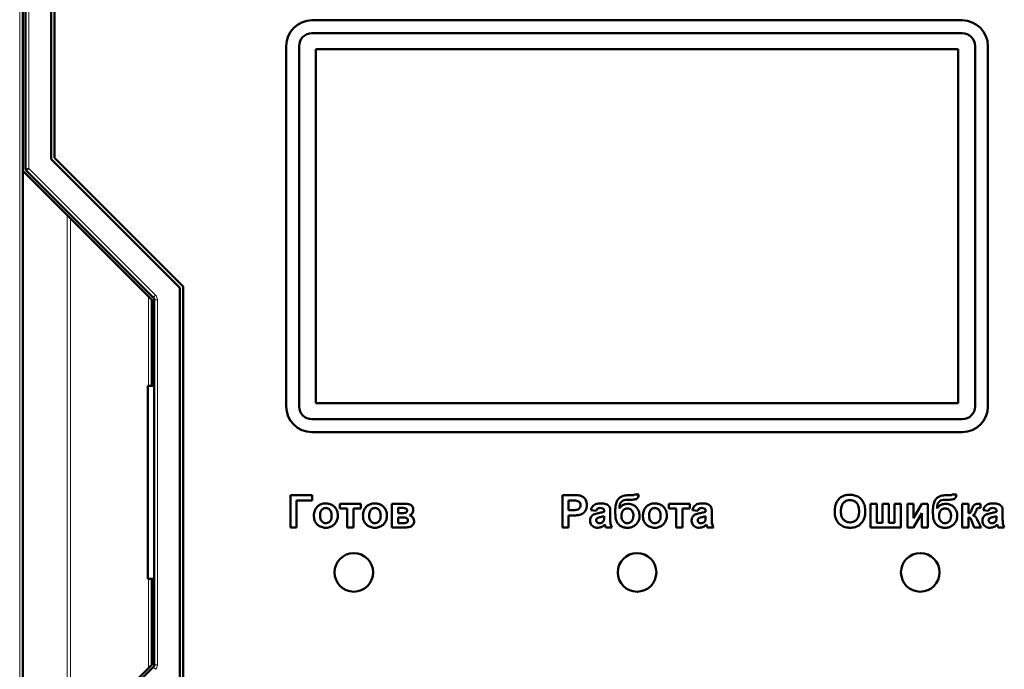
# Model space of a CAD drawing. Header units: millimetres. Extents: x 0 to 420, y 0 to 297.
# Tile 7 of 11: x 74 to 104, y 168 to 188. Entities that reach past the tile are written whole.
import ezdxf

# ---------------------------------------------------------------- set-up
doc = ezdxf.new("R2010")
doc.units = ezdxf.units.MM

msp = doc.modelspace()

# ---------------------------------------------------------------- linework, layer by layer
at = {"color": 9, "linetype": 'Continuous', "lineweight": 18}
for p, q in [((73.729, 153.372), (73.729, 194.572)), ((74.009, 194.572), (74.009, 183.726)), ((73.909, 183.726), (74.009, 183.726)), ((74.009, 183.726), (73.938, 183.656)), ((74.009, 183.726), (77.95, 179.785)), ((75.208, 182.272), (75.208, 165.672)), ((75.305, 182.176), (75.305, 165.768)), ((77.729, 179.752), (77.729, 176.972)), ((77.95, 179.785), (77.879, 179.714)), ((78.009, 179.644), (77.909, 179.644)), ((78.009, 179.644), (78.009, 168.3)), ((77.729, 170.972), (77.729, 168.192)), ((78.009, 168.3), (77.909, 168.3)), ((77.95, 168.159), (77.879, 168.229))]:
    msp.add_line(p, q, dxfattribs=at)
at = {"color": 7, "linetype": 'Continuous', "lineweight": 50}
for p, q in [((73.829, 183.652), (73.829, 194.572)), ((73.909, 194.572), (73.909, 183.726)), ((74.709, 184.016), (74.709, 194.572)), ((74.809, 193.723), (74.809, 184.058)), ((103.009, 188.332), (82.809, 188.332)), ((82.809, 187.932), (103.009, 187.932)), ((82.009, 187.532), (82.009, 176.332)), ((82.409, 176.332), (82.409, 187.532)), ((103.409, 187.532), (103.409, 176.332)), ((103.809, 176.332), (103.809, 187.532)), ((102.889, 187.432), (82.929, 187.432)), ((82.929, 187.432), (82.929, 176.432)), ((102.889, 176.432), (102.889, 187.432)), ((78.709, 180.016), (74.709, 184.016)), ((74.809, 184.058), (78.809, 180.058)), ((73.829, 164.292), (73.829, 183.652)), ((73.829, 183.652), (75.208, 182.272)), ((73.938, 183.656), (77.879, 179.714)), ((77.729, 179.752), (75.305, 182.176)), ((78.709, 167.927), (78.709, 180.016)), ((78.809, 180.058), (78.809, 167.886)), ((77.829, 176.972), (77.829, 179.652)), ((77.909, 179.644), (77.909, 168.3)), ((77.829, 177.572), (77.909, 177.572)), ((77.709, 170.972), (77.709, 176.972)), ((77.709, 176.972), (77.909, 176.972)), ((82.929, 176.432), (102.889, 176.432)), ((103.009, 175.932), (82.809, 175.932)), ((82.809, 175.532), (103.009, 175.532)), ((82.137, 173.572), (82.137, 172.572)), ((82.817, 173.572), (82.137, 173.572)), ((82.817, 173.405), (82.817, 173.572)), ((90.91, 173.572), (90.59, 173.572)), ((90.59, 173.572), (90.59, 172.572)), ((92.778, 173.572), (92.678, 173.572)), ((92.962, 173.597), (92.834, 173.597)), ((102.647, 173.572), (102.547, 173.572)), ((102.832, 173.597), (102.703, 173.597)), ((82.329, 172.572), (82.329, 173.405)), ((82.329, 173.405), (82.817, 173.405)), ((83.675, 173.303), (83.675, 173.162)), ((84.329, 173.303), (83.675, 173.303)), ((83.675, 173.162), (83.906, 173.162)), ((83.906, 173.162), (83.906, 172.572)), ((84.099, 172.572), (84.099, 173.162)), ((84.099, 173.162), (84.329, 173.162)), ((84.329, 173.162), (84.329, 173.303)), ((85.704, 173.303), (85.291, 173.303)), ((85.291, 173.303), (85.291, 172.572)), ((85.483, 173.008), (85.483, 173.174)), ((85.483, 173.174), (85.602, 173.174)), ((90.783, 173.405), (90.884, 173.405)), ((90.783, 173.11), (90.783, 173.405)), ((92.651, 173.431), (92.676, 173.431)), ((93.898, 173.303), (93.898, 173.162)), ((94.552, 173.303), (93.898, 173.303)), ((93.898, 173.162), (94.129, 173.162)), ((94.129, 173.162), (94.129, 172.572)), ((94.321, 172.572), (94.321, 173.162)), ((94.321, 173.162), (94.552, 173.162)), ((94.552, 173.162), (94.552, 173.303)), ((100.165, 173.303), (100.165, 172.572)), ((100.357, 173.303), (100.165, 173.303)), ((100.357, 172.713), (100.357, 173.303)), ((100.729, 173.303), (100.537, 173.303)), ((100.537, 173.303), (100.537, 172.713)), ((100.729, 172.713), (100.729, 173.303)), ((100.908, 173.303), (100.908, 172.713)), ((101.101, 173.303), (100.908, 173.303)), ((101.101, 172.572), (101.101, 173.303)), ((101.498, 173.303), (101.306, 173.303)), ((101.306, 173.303), (101.306, 172.572)), ((101.755, 173.303), (101.498, 172.862)), ((101.498, 172.862), (101.498, 173.303)), ((101.947, 173.303), (101.755, 173.303)), ((101.947, 172.572), (101.947, 173.303)), ((102.52, 173.431), (102.545, 173.431)), ((103.011, 173.303), (103.011, 172.572)), ((103.203, 173.303), (103.011, 173.303)), ((103.203, 173.008), (103.203, 173.303)), ((103.576, 173.174), (103.575, 173.299)), ((85.602, 173.008), (85.483, 173.008)), ((85.483, 172.7), (85.483, 172.88)), ((85.483, 172.88), (85.581, 172.88)), ((90.898, 173.11), (90.783, 173.11)), ((90.783, 172.944), (90.914, 172.944)), ((90.783, 172.572), (90.783, 172.944)), ((91.475, 173.11), (91.642, 173.085)), ((91.885, 173.077), (91.885, 173.059)), ((91.885, 172.918), (91.885, 172.882)), ((92.077, 172.811), (92.077, 173.035)), ((94.629, 173.11), (94.795, 173.085)), ((95.039, 173.077), (95.039, 173.059)), ((95.039, 172.918), (95.039, 172.882)), ((95.231, 172.811), (95.231, 173.035)), ((101.498, 172.572), (101.755, 173.013)), ((101.755, 173.013), (101.755, 172.572)), ((103.203, 172.572), (103.203, 172.88)), ((103.665, 173.11), (103.832, 173.085)), ((104.075, 173.077), (104.075, 173.059)), ((104.075, 172.918), (104.075, 172.882)), ((104.267, 172.811), (104.267, 173.035)), ((82.137, 172.572), (82.329, 172.572)), ((83.906, 172.572), (84.099, 172.572)), ((85.291, 172.572), (85.741, 172.572)), ((85.634, 172.7), (85.483, 172.7)), ((90.59, 172.572), (90.783, 172.572)), ((91.936, 172.572), (92.129, 172.572)), ((94.129, 172.572), (94.321, 172.572)), ((95.09, 172.572), (95.283, 172.572)), ((100.165, 172.572), (101.101, 172.572)), ((100.537, 172.713), (100.357, 172.713)), ((100.908, 172.713), (100.729, 172.713)), ((101.306, 172.572), (101.498, 172.572)), ((101.755, 172.572), (101.947, 172.572)), ((103.011, 172.572), (103.203, 172.572)), ((103.303, 172.78), (103.386, 172.572)), ((103.386, 172.572), (103.601, 172.572)), ((103.601, 172.572), (103.499, 172.77)), ((104.126, 172.572), (104.319, 172.572)), ((77.909, 170.972), (77.709, 170.972)), ((77.829, 168.292), (77.829, 170.972)), ((77.909, 170.372), (77.829, 170.372)), ((77.879, 168.229), (73.938, 164.288)), ((75.305, 165.768), (77.729, 168.192))]:
    msp.add_line(p, q, dxfattribs=at)
for centre in [(84.109, 171.172), (92.909, 171.172), (101.709, 171.172)]:
    msp.add_circle(centre, 0.6, dxfattribs=at)
for centre, radius, start, end in [((82.809, 187.532), 0.8, 90, 180), ((103.009, 187.532), 0.8, 0, 90), ((82.809, 187.532), 0.4, 90, 180), ((103.009, 187.532), 0.4, 0, 90), ((74.009, 183.726), 0.1, 180, 225), ((77.809, 179.644), 0.1, 0, 45), ((82.809, 176.332), 0.8, 180, 270), ((82.809, 176.332), 0.4, 180, 270), ((103.009, 176.332), 0.8, 270, 0), ((103.009, 176.332), 0.4, 270, 0), ((77.809, 168.3), 0.1, 315, 0)]:
    msp.add_arc(centre, radius, start, end, dxfattribs=at)
for points, knots in [([(75.305, 182.176), (75.292, 182.188), (75.271, 182.209), (75.243, 182.238), (75.221, 182.26), (75.212, 182.268), (75.208, 182.272)], [0, 0, 0, 0, 0.3219651, 0.5438461, 0.792855, 1, 1, 1, 1]), ([(77.829, 179.652), (77.828, 179.652), (77.828, 179.653), (77.822, 179.659), (77.812, 179.668), (77.796, 179.684), (77.769, 179.712), (77.744, 179.737), (77.729, 179.752)], [0, 0, 0, 0, 0.0992443, 0.2048574, 0.3198128, 0.4464269, 0.6702641, 1, 1, 1, 1]), ([(91.147, 173.557), (91.121, 173.561), (91.068, 173.569), (90.989, 173.571), (90.936, 173.572), (90.91, 173.572)], [0, 0, 0, 0, 0.33792, 0.66872, 1, 1, 1, 1]), ([(91.347, 173.262), (91.346, 173.288), (91.343, 173.348), (91.311, 173.437), (91.248, 173.509), (91.188, 173.545), (91.154, 173.555), (91.147, 173.557)], [0, 0, 0, 0, 0.2095114, 0.4690708, 0.7201156, 0.9465576, 1, 1, 1, 1]), ([(92.678, 173.572), (92.651, 173.571), (92.571, 173.569), (92.458, 173.548), (92.352, 173.488), (92.282, 173.397), (92.238, 173.258), (92.234, 173.147), (92.231, 173.083)], [0, 0, 0, 0, 0.1040237, 0.3137871, 0.4410688, 0.5690878, 0.7513955, 1, 1, 1, 1]), ([(92.714, 173.43), (92.741, 173.431), (92.792, 173.432), (92.854, 173.441), (92.903, 173.459), (92.933, 173.492), (92.955, 173.539), (92.96, 173.577), (92.962, 173.597)], [0, 0, 0, 0, 0.232346, 0.439821, 0.553715, 0.669896, 0.820988, 1, 1, 1, 1]), ([(92.834, 173.597), (92.83, 173.592), (92.823, 173.582), (92.802, 173.573), (92.787, 173.572), (92.778, 173.572)], [0, 0, 0, 0, 0.291708, 0.588179, 1, 1, 1, 1]), ([(99.312, 173.545), (99.288, 173.533), (99.222, 173.499), (99.146, 173.42), (99.109, 173.349), (99.094, 173.32)], [0, 0, 0, 0, 0.2513182, 0.6894935, 1, 1, 1, 1]), ([(99.522, 173.585), (99.496, 173.584), (99.447, 173.582), (99.375, 173.569), (99.333, 173.553), (99.312, 173.545)], [0, 0, 0, 0, 0.3713919, 0.6828549, 1, 1, 1, 1]), ([(99.998, 173.07), (99.998, 173.097), (99.995, 173.178), (99.967, 173.306), (99.889, 173.439), (99.774, 173.533), (99.645, 173.579), (99.56, 173.583), (99.522, 173.585)], [0, 0, 0, 0, 0.101299, 0.305586, 0.491044, 0.676784, 0.856818, 1, 1, 1, 1]), ([(102.547, 173.572), (102.52, 173.571), (102.44, 173.569), (102.327, 173.548), (102.221, 173.488), (102.151, 173.397), (102.107, 173.258), (102.103, 173.147), (102.101, 173.083)], [0, 0, 0, 0, 0.104024, 0.313787, 0.441069, 0.569088, 0.751395, 1, 1, 1, 1]), ([(102.584, 173.43), (102.61, 173.431), (102.661, 173.432), (102.724, 173.441), (102.772, 173.459), (102.803, 173.492), (102.824, 173.539), (102.829, 173.577), (102.832, 173.597)], [0, 0, 0, 0, 0.232346, 0.439821, 0.553715, 0.669896, 0.820988, 1, 1, 1, 1]), ([(102.703, 173.597), (102.7, 173.592), (102.692, 173.582), (102.671, 173.573), (102.656, 173.572), (102.647, 173.572)], [0, 0, 0, 0, 0.291708, 0.588179, 1, 1, 1, 1]), ([(83.239, 173.315), (83.212, 173.314), (83.143, 173.311), (83.036, 173.271), (82.944, 173.19), (82.882, 173.078), (82.873, 172.995), (82.868, 172.947)], [0, 0, 0, 0, 0.137718, 0.355391, 0.573064, 0.757844, 1, 1, 1, 1]), ([(83.06, 172.937), (83.061, 172.964), (83.063, 173.018), (83.09, 173.09), (83.135, 173.141), (83.187, 173.17), (83.224, 173.173), (83.24, 173.174)], [0, 0, 0, 0, 0.241133, 0.484628, 0.668592, 0.85335, 1, 1, 1, 1]), ([(83.611, 172.939), (83.61, 172.966), (83.607, 173.034), (83.569, 173.138), (83.49, 173.234), (83.385, 173.297), (83.296, 173.314), (83.249, 173.315), (83.239, 173.315)], [0, 0, 0, 0, 0.135663, 0.343038, 0.548582, 0.75807, 0.951088, 1, 1, 1, 1]), ([(83.24, 173.174), (83.262, 173.172), (83.307, 173.167), (83.359, 173.127), (83.398, 173.071), (83.417, 173.006), (83.418, 172.959), (83.419, 172.939)], [0, 0, 0, 0, 0.199714, 0.401263, 0.571167, 0.813421, 1, 1, 1, 1]), ([(84.765, 173.315), (84.738, 173.314), (84.669, 173.311), (84.562, 173.271), (84.469, 173.19), (84.408, 173.078), (84.399, 172.995), (84.393, 172.947)], [0, 0, 0, 0, 0.1377182, 0.3553914, 0.5730641, 0.7578444, 1, 1, 1, 1]), ([(84.586, 172.937), (84.587, 172.964), (84.589, 173.018), (84.615, 173.09), (84.661, 173.141), (84.712, 173.17), (84.749, 173.173), (84.766, 173.174)], [0, 0, 0, 0, 0.241133, 0.484628, 0.668592, 0.85335, 1, 1, 1, 1]), ([(85.137, 172.939), (85.136, 172.966), (85.133, 173.034), (85.095, 173.138), (85.016, 173.234), (84.911, 173.297), (84.822, 173.314), (84.774, 173.315), (84.765, 173.315)], [0, 0, 0, 0, 0.135663, 0.343038, 0.548582, 0.75807, 0.951088, 1, 1, 1, 1]), ([(84.766, 173.174), (84.788, 173.172), (84.833, 173.167), (84.885, 173.127), (84.924, 173.071), (84.942, 173.006), (84.944, 172.959), (84.945, 172.939)], [0, 0, 0, 0, 0.199714, 0.401263, 0.571167, 0.813421, 1, 1, 1, 1]), ([(85.602, 173.174), (85.629, 173.174), (85.667, 173.173), (85.714, 173.164), (85.739, 173.152), (85.755, 173.135), (85.764, 173.116), (85.765, 173.102), (85.765, 173.095)], [0, 0, 0, 0, 0.39324, 0.559078, 0.696821, 0.797454, 0.898342, 1, 1, 1, 1]), ([(85.958, 173.114), (85.955, 173.141), (85.952, 173.186), (85.918, 173.238), (85.87, 173.274), (85.797, 173.299), (85.738, 173.301), (85.704, 173.303)], [0, 0, 0, 0, 0.2256636, 0.3665593, 0.5074882, 0.7173232, 1, 1, 1, 1]), ([(90.884, 173.405), (90.898, 173.405), (90.924, 173.405), (90.975, 173.404), (91.012, 173.401), (91.036, 173.398)], [0, 0, 0, 0, 0.263002, 0.52604, 1, 1, 1, 1]), ([(91.154, 173.259), (91.153, 173.24), (91.149, 173.206), (91.123, 173.164), (91.088, 173.135), (91.013, 173.108), (90.948, 173.109), (90.898, 173.11)], [0, 0, 0, 0, 0.167225, 0.297556, 0.427975, 0.564411, 1, 1, 1, 1]), ([(91.036, 173.398), (91.054, 173.393), (91.091, 173.383), (91.131, 173.345), (91.152, 173.3), (91.154, 173.271), (91.154, 173.259)], [0, 0, 0, 0, 0.28064, 0.564382, 0.806921, 1, 1, 1, 1]), ([(91.124, 172.958), (91.149, 172.966), (91.201, 172.983), (91.271, 173.037), (91.324, 173.113), (91.345, 173.194), (91.346, 173.244), (91.347, 173.262)], [0, 0, 0, 0, 0.197698, 0.395619, 0.635391, 0.870206, 1, 1, 1, 1]), ([(91.781, 173.315), (91.754, 173.315), (91.689, 173.313), (91.599, 173.289), (91.526, 173.227), (91.492, 173.166), (91.479, 173.123), (91.475, 173.11)], [0, 0, 0, 0, 0.199112, 0.484676, 0.670105, 0.89787, 1, 1, 1, 1]), ([(91.642, 173.085), (91.648, 173.1), (91.657, 173.126), (91.682, 173.154), (91.717, 173.172), (91.744, 173.173), (91.761, 173.174)], [0, 0, 0, 0, 0.305481, 0.497369, 0.690436, 1, 1, 1, 1]), ([(91.761, 173.174), (91.789, 173.174), (91.824, 173.173), (91.861, 173.152), (91.876, 173.133), (91.884, 173.107), (91.885, 173.087), (91.885, 173.077)], [0, 0, 0, 0, 0.440912, 0.55994, 0.679608, 0.835696, 1, 1, 1, 1]), ([(92.077, 173.035), (92.077, 173.062), (92.076, 173.115), (92.066, 173.188), (92.029, 173.246), (91.976, 173.284), (91.891, 173.313), (91.824, 173.315), (91.781, 173.315)], [0, 0, 0, 0, 0.166246, 0.33334, 0.447204, 0.586985, 0.732154, 1, 1, 1, 1]), ([(92.36, 173.154), (92.361, 173.181), (92.363, 173.234), (92.379, 173.308), (92.419, 173.366), (92.476, 173.409), (92.557, 173.428), (92.618, 173.43), (92.651, 173.431)], [0, 0, 0, 0, 0.1708333, 0.3426892, 0.4775442, 0.6122909, 0.7884737, 1, 1, 1, 1]), ([(92.637, 173.303), (92.61, 173.301), (92.549, 173.299), (92.458, 173.265), (92.394, 173.208), (92.368, 173.167), (92.36, 173.154)], [0, 0, 0, 0, 0.242715, 0.554839, 0.860812, 1, 1, 1, 1]), ([(92.424, 172.931), (92.425, 172.958), (92.428, 173.012), (92.462, 173.086), (92.513, 173.136), (92.566, 173.159), (92.596, 173.161), (92.609, 173.162)], [0, 0, 0, 0, 0.244641, 0.491657, 0.720949, 0.885535, 1, 1, 1, 1]), ([(92.609, 173.162), (92.631, 173.159), (92.676, 173.155), (92.733, 173.113), (92.777, 173.051), (92.794, 172.985), (92.795, 172.943), (92.795, 172.93)], [0, 0, 0, 0, 0.199338, 0.400664, 0.61964, 0.881803, 1, 1, 1, 1]), ([(92.988, 172.932), (92.986, 172.959), (92.982, 173.026), (92.941, 173.128), (92.866, 173.219), (92.77, 173.283), (92.69, 173.301), (92.645, 173.302), (92.637, 173.303)], [0, 0, 0, 0, 0.1422998, 0.3540089, 0.5732916, 0.7642411, 0.9557627, 1, 1, 1, 1]), ([(92.676, 173.431), (92.679, 173.431), (92.686, 173.431), (92.698, 173.43), (92.708, 173.43), (92.714, 173.43)], [0, 0, 0, 0, 0.250004, 0.500009, 1, 1, 1, 1]), ([(93.462, 173.315), (93.435, 173.314), (93.366, 173.311), (93.259, 173.271), (93.166, 173.19), (93.105, 173.078), (93.096, 172.995), (93.09, 172.947)], [0, 0, 0, 0, 0.137718, 0.355391, 0.573064, 0.757844, 1, 1, 1, 1]), ([(93.283, 172.937), (93.284, 172.964), (93.286, 173.018), (93.312, 173.09), (93.358, 173.141), (93.409, 173.17), (93.446, 173.173), (93.463, 173.174)], [0, 0, 0, 0, 0.241133, 0.484628, 0.668592, 0.85335, 1, 1, 1, 1]), ([(93.834, 172.939), (93.833, 172.966), (93.829, 173.034), (93.792, 173.138), (93.713, 173.234), (93.608, 173.297), (93.519, 173.314), (93.471, 173.315), (93.462, 173.315)], [0, 0, 0, 0, 0.135663, 0.343038, 0.548582, 0.75807, 0.951088, 1, 1, 1, 1]), ([(93.463, 173.174), (93.485, 173.172), (93.529, 173.167), (93.582, 173.127), (93.621, 173.071), (93.639, 173.006), (93.641, 172.959), (93.642, 172.939)], [0, 0, 0, 0, 0.199714, 0.401263, 0.571167, 0.813421, 1, 1, 1, 1]), ([(94.934, 173.315), (94.908, 173.315), (94.843, 173.313), (94.753, 173.289), (94.68, 173.227), (94.646, 173.166), (94.633, 173.123), (94.629, 173.11)], [0, 0, 0, 0, 0.199112, 0.484676, 0.670105, 0.89787, 1, 1, 1, 1]), ([(94.795, 173.085), (94.801, 173.1), (94.811, 173.126), (94.836, 173.154), (94.871, 173.172), (94.898, 173.173), (94.915, 173.174)], [0, 0, 0, 0, 0.305481, 0.497369, 0.690436, 1, 1, 1, 1]), ([(94.915, 173.174), (94.943, 173.174), (94.978, 173.173), (95.015, 173.152), (95.03, 173.133), (95.038, 173.107), (95.039, 173.087), (95.039, 173.077)], [0, 0, 0, 0, 0.4409117, 0.5599399, 0.679608, 0.8356965, 1, 1, 1, 1]), ([(95.231, 173.035), (95.231, 173.062), (95.229, 173.115), (95.22, 173.188), (95.183, 173.246), (95.129, 173.284), (95.045, 173.313), (94.978, 173.315), (94.934, 173.315)], [0, 0, 0, 0, 0.166246, 0.33334, 0.447204, 0.586985, 0.732154, 1, 1, 1, 1]), ([(99.094, 173.32), (99.085, 173.295), (99.065, 173.242), (99.052, 173.156), (99.05, 173.096), (99.049, 173.066)], [0, 0, 0, 0, 0.308697, 0.651631, 1, 1, 1, 1]), ([(99.242, 173.072), (99.243, 173.099), (99.245, 173.167), (99.268, 173.262), (99.325, 173.345), (99.397, 173.396), (99.467, 173.416), (99.51, 173.417), (99.525, 173.418)], [0, 0, 0, 0, 0.158617, 0.400864, 0.573059, 0.745486, 0.912985, 1, 1, 1, 1]), ([(99.525, 173.418), (99.552, 173.416), (99.606, 173.413), (99.682, 173.379), (99.745, 173.322), (99.792, 173.229), (99.805, 173.143), (99.806, 173.086), (99.806, 173.075)], [0, 0, 0, 0, 0.160292, 0.321922, 0.490761, 0.657569, 0.933883, 1, 1, 1, 1]), ([(102.229, 173.154), (102.23, 173.181), (102.232, 173.234), (102.249, 173.308), (102.288, 173.366), (102.345, 173.409), (102.427, 173.428), (102.487, 173.43), (102.52, 173.431)], [0, 0, 0, 0, 0.170833, 0.342689, 0.477544, 0.612291, 0.788474, 1, 1, 1, 1]), ([(102.507, 173.303), (102.48, 173.301), (102.419, 173.299), (102.328, 173.265), (102.263, 173.208), (102.237, 173.167), (102.229, 173.154)], [0, 0, 0, 0, 0.242715, 0.554839, 0.860812, 1, 1, 1, 1]), ([(102.293, 172.931), (102.295, 172.958), (102.297, 173.012), (102.331, 173.086), (102.382, 173.136), (102.435, 173.159), (102.466, 173.161), (102.478, 173.162)], [0, 0, 0, 0, 0.2446409, 0.4916566, 0.7209487, 0.8855354, 1, 1, 1, 1]), ([(102.478, 173.162), (102.5, 173.159), (102.545, 173.155), (102.602, 173.113), (102.646, 173.051), (102.663, 172.985), (102.664, 172.943), (102.665, 172.93)], [0, 0, 0, 0, 0.199338, 0.400664, 0.61964, 0.881803, 1, 1, 1, 1]), ([(102.857, 172.932), (102.856, 172.959), (102.852, 173.026), (102.81, 173.128), (102.735, 173.219), (102.639, 173.283), (102.559, 173.301), (102.515, 173.302), (102.507, 173.303)], [0, 0, 0, 0, 0.1423, 0.354009, 0.573292, 0.764241, 0.955763, 1, 1, 1, 1]), ([(102.545, 173.431), (102.549, 173.431), (102.555, 173.431), (102.568, 173.43), (102.577, 173.43), (102.584, 173.43)], [0, 0, 0, 0, 0.250004, 0.500009, 1, 1, 1, 1]), ([(103.392, 173.273), (103.382, 173.264), (103.362, 173.245), (103.336, 173.198), (103.323, 173.162), (103.314, 173.139)], [0, 0, 0, 0, 0.2569865, 0.5281816, 1, 1, 1, 1]), ([(103.502, 173.303), (103.489, 173.302), (103.465, 173.301), (103.427, 173.293), (103.405, 173.28), (103.392, 173.273)], [0, 0, 0, 0, 0.345727, 0.621036, 1, 1, 1, 1]), ([(103.438, 173.07), (103.442, 173.083), (103.449, 173.105), (103.462, 173.134), (103.473, 173.152), (103.481, 173.159), (103.482, 173.16)], [0, 0, 0, 0, 0.396996, 0.692239, 0.950594, 1, 1, 1, 1]), ([(103.482, 173.16), (103.488, 173.163), (103.506, 173.171), (103.538, 173.174), (103.563, 173.174), (103.576, 173.174)], [0, 0, 0, 0, 0.210676, 0.601608, 1, 1, 1, 1]), ([(103.575, 173.299), (103.568, 173.3), (103.555, 173.3), (103.531, 173.302), (103.513, 173.302), (103.502, 173.303)], [0, 0, 0, 0, 0.2739593, 0.5479185, 1, 1, 1, 1]), ([(103.971, 173.315), (103.944, 173.315), (103.879, 173.313), (103.789, 173.289), (103.716, 173.227), (103.682, 173.166), (103.669, 173.123), (103.665, 173.11)], [0, 0, 0, 0, 0.199112, 0.484676, 0.670105, 0.89787, 1, 1, 1, 1]), ([(103.832, 173.085), (103.837, 173.1), (103.847, 173.126), (103.872, 173.154), (103.907, 173.172), (103.934, 173.173), (103.951, 173.174)], [0, 0, 0, 0, 0.305481, 0.497369, 0.690436, 1, 1, 1, 1]), ([(103.951, 173.174), (103.979, 173.174), (104.014, 173.173), (104.051, 173.152), (104.066, 173.133), (104.074, 173.107), (104.075, 173.087), (104.075, 173.077)], [0, 0, 0, 0, 0.4409117, 0.5599399, 0.679608, 0.8356965, 1, 1, 1, 1]), ([(104.267, 173.035), (104.267, 173.062), (104.265, 173.115), (104.256, 173.188), (104.219, 173.246), (104.165, 173.284), (104.081, 173.313), (104.014, 173.315), (103.971, 173.315)], [0, 0, 0, 0, 0.166246, 0.33334, 0.447204, 0.586985, 0.732154, 1, 1, 1, 1]), ([(82.868, 172.947), (82.869, 172.921), (82.871, 172.846), (82.904, 172.739), (82.977, 172.646), (83.077, 172.586), (83.169, 172.561), (83.228, 172.559), (83.24, 172.559)], [0, 0, 0, 0, 0.1322779, 0.3691992, 0.5382921, 0.7075008, 0.939211, 1, 1, 1, 1]), ([(83.24, 172.7), (83.218, 172.702), (83.173, 172.707), (83.121, 172.747), (83.081, 172.803), (83.062, 172.869), (83.061, 172.917), (83.06, 172.937)], [0, 0, 0, 0, 0.1976124, 0.3972447, 0.5666137, 0.8160317, 1, 1, 1, 1]), ([(83.24, 172.559), (83.267, 172.56), (83.334, 172.564), (83.436, 172.603), (83.529, 172.682), (83.592, 172.788), (83.61, 172.879), (83.611, 172.929), (83.611, 172.939)], [0, 0, 0, 0, 0.135378, 0.336455, 0.538943, 0.745329, 0.947179, 1, 1, 1, 1]), ([(83.419, 172.939), (83.418, 172.912), (83.416, 172.858), (83.39, 172.786), (83.345, 172.734), (83.294, 172.704), (83.257, 172.701), (83.24, 172.7)], [0, 0, 0, 0, 0.240516, 0.483531, 0.66681, 0.850952, 1, 1, 1, 1]), ([(84.393, 172.947), (84.394, 172.921), (84.397, 172.846), (84.429, 172.739), (84.503, 172.646), (84.602, 172.586), (84.695, 172.561), (84.754, 172.559), (84.766, 172.559)], [0, 0, 0, 0, 0.132278, 0.369199, 0.538292, 0.707501, 0.939211, 1, 1, 1, 1]), ([(84.766, 172.7), (84.743, 172.702), (84.699, 172.707), (84.647, 172.747), (84.606, 172.803), (84.588, 172.869), (84.586, 172.917), (84.586, 172.937)], [0, 0, 0, 0, 0.1976124, 0.3972447, 0.5666137, 0.8160317, 1, 1, 1, 1]), ([(84.766, 172.559), (84.793, 172.56), (84.859, 172.564), (84.961, 172.603), (85.054, 172.682), (85.118, 172.788), (85.136, 172.879), (85.137, 172.929), (85.137, 172.939)], [0, 0, 0, 0, 0.135378, 0.336455, 0.538943, 0.745329, 0.947179, 1, 1, 1, 1]), ([(84.945, 172.939), (84.944, 172.912), (84.941, 172.858), (84.916, 172.786), (84.871, 172.734), (84.82, 172.704), (84.782, 172.701), (84.766, 172.7)], [0, 0, 0, 0, 0.240516, 0.483531, 0.66681, 0.850952, 1, 1, 1, 1]), ([(85.581, 172.88), (85.608, 172.879), (85.658, 172.878), (85.717, 172.872), (85.756, 172.857), (85.777, 172.84), (85.789, 172.815), (85.79, 172.798), (85.791, 172.788)], [0, 0, 0, 0, 0.311207, 0.583911, 0.68923, 0.795843, 0.891598, 1, 1, 1, 1]), ([(85.765, 173.095), (85.764, 173.085), (85.763, 173.068), (85.75, 173.046), (85.729, 173.028), (85.68, 173.009), (85.635, 173.008), (85.602, 173.008)], [0, 0, 0, 0, 0.14005, 0.249383, 0.358655, 0.529628, 1, 1, 1, 1]), ([(85.835, 172.948), (85.857, 172.958), (85.898, 172.975), (85.938, 173.026), (85.956, 173.073), (85.957, 173.104), (85.958, 173.114)], [0, 0, 0, 0, 0.322025, 0.590196, 0.859352, 1, 1, 1, 1]), ([(85.983, 172.766), (85.98, 172.792), (85.974, 172.838), (85.937, 172.895), (85.89, 172.932), (85.853, 172.943), (85.835, 172.948)], [0, 0, 0, 0, 0.305046, 0.544674, 0.785478, 1, 1, 1, 1]), ([(90.914, 172.944), (90.941, 172.944), (90.989, 172.944), (91.059, 172.948), (91.102, 172.955), (91.124, 172.958)], [0, 0, 0, 0, 0.380489, 0.689463, 1, 1, 1, 1]), ([(91.705, 173.011), (91.679, 173.005), (91.622, 172.993), (91.546, 172.965), (91.49, 172.915), (91.458, 172.856), (91.45, 172.808), (91.449, 172.782), (91.449, 172.778)], [0, 0, 0, 0, 0.209674, 0.45611, 0.62433, 0.792297, 0.968452, 1, 1, 1, 1]), ([(91.642, 172.794), (91.643, 172.804), (91.644, 172.823), (91.659, 172.844), (91.672, 172.854), (91.677, 172.858)], [0, 0, 0, 0, 0.370992, 0.746266, 1, 1, 1, 1]), ([(91.677, 172.858), (91.692, 172.865), (91.726, 172.88), (91.797, 172.894), (91.851, 172.909), (91.885, 172.918)], [0, 0, 0, 0, 0.234051, 0.508172, 1, 1, 1, 1]), ([(91.885, 173.059), (91.86, 173.05), (91.818, 173.036), (91.757, 173.022), (91.722, 173.014), (91.705, 173.011)], [0, 0, 0, 0, 0.4296808, 0.7146703, 1, 1, 1, 1]), ([(91.885, 172.882), (91.885, 172.868), (91.885, 172.847), (91.883, 172.817), (91.88, 172.801), (91.878, 172.793)], [0, 0, 0, 0, 0.447478, 0.722712, 1, 1, 1, 1]), ([(92.231, 173.083), (92.232, 173.057), (92.233, 172.971), (92.241, 172.847), (92.284, 172.718), (92.358, 172.635), (92.454, 172.58), (92.539, 172.56), (92.591, 172.559), (92.604, 172.559)], [0, 0, 0, 0, 0.108438, 0.349197, 0.500393, 0.652655, 0.789788, 0.946106, 1, 1, 1, 1]), ([(92.607, 172.7), (92.584, 172.702), (92.54, 172.707), (92.487, 172.746), (92.449, 172.797), (92.427, 172.861), (92.425, 172.907), (92.424, 172.931)], [0, 0, 0, 0, 0.199565, 0.400322, 0.576132, 0.780174, 1, 1, 1, 1]), ([(92.604, 172.559), (92.631, 172.56), (92.7, 172.563), (92.807, 172.601), (92.902, 172.683), (92.969, 172.789), (92.987, 172.878), (92.988, 172.926), (92.988, 172.932)], [0, 0, 0, 0, 0.134378, 0.349496, 0.553521, 0.758171, 0.967177, 1, 1, 1, 1]), ([(92.795, 172.93), (92.794, 172.903), (92.791, 172.849), (92.758, 172.779), (92.712, 172.731), (92.66, 172.704), (92.624, 172.701), (92.607, 172.7)], [0, 0, 0, 0, 0.2421014, 0.4866895, 0.67857, 0.8400629, 1, 1, 1, 1]), ([(93.09, 172.947), (93.091, 172.921), (93.094, 172.846), (93.126, 172.739), (93.2, 172.646), (93.299, 172.586), (93.391, 172.561), (93.45, 172.559), (93.463, 172.559)], [0, 0, 0, 0, 0.132278, 0.369199, 0.538292, 0.707501, 0.939211, 1, 1, 1, 1]), ([(93.463, 172.7), (93.44, 172.702), (93.396, 172.707), (93.344, 172.747), (93.303, 172.803), (93.285, 172.869), (93.283, 172.917), (93.283, 172.937)], [0, 0, 0, 0, 0.197612, 0.397245, 0.566614, 0.816032, 1, 1, 1, 1]), ([(93.463, 172.559), (93.489, 172.56), (93.556, 172.564), (93.658, 172.603), (93.751, 172.682), (93.814, 172.788), (93.833, 172.879), (93.834, 172.929), (93.834, 172.939)], [0, 0, 0, 0, 0.135378, 0.336455, 0.538943, 0.745329, 0.947179, 1, 1, 1, 1]), ([(93.642, 172.939), (93.641, 172.912), (93.638, 172.858), (93.613, 172.786), (93.568, 172.734), (93.516, 172.704), (93.479, 172.701), (93.463, 172.7)], [0, 0, 0, 0, 0.240516, 0.483531, 0.66681, 0.850952, 1, 1, 1, 1]), ([(94.859, 173.011), (94.833, 173.005), (94.776, 172.993), (94.7, 172.965), (94.644, 172.915), (94.612, 172.856), (94.604, 172.808), (94.603, 172.782), (94.603, 172.778)], [0, 0, 0, 0, 0.2096737, 0.4561099, 0.6243303, 0.7922966, 0.9684519, 1, 1, 1, 1]), ([(94.795, 172.794), (94.796, 172.804), (94.798, 172.823), (94.813, 172.844), (94.826, 172.854), (94.831, 172.858)], [0, 0, 0, 0, 0.370992, 0.746266, 1, 1, 1, 1]), ([(94.831, 172.858), (94.846, 172.865), (94.88, 172.88), (94.951, 172.894), (95.005, 172.909), (95.039, 172.918)], [0, 0, 0, 0, 0.234051, 0.508172, 1, 1, 1, 1]), ([(95.039, 173.059), (95.014, 173.05), (94.972, 173.036), (94.911, 173.022), (94.876, 173.014), (94.859, 173.011)], [0, 0, 0, 0, 0.429681, 0.71467, 1, 1, 1, 1]), ([(95.039, 172.882), (95.039, 172.868), (95.039, 172.847), (95.037, 172.817), (95.034, 172.801), (95.032, 172.793)], [0, 0, 0, 0, 0.4474782, 0.7227117, 1, 1, 1, 1]), ([(99.049, 173.066), (99.05, 173.039), (99.052, 172.959), (99.081, 172.831), (99.161, 172.7), (99.275, 172.609), (99.403, 172.565), (99.488, 172.561), (99.525, 172.559)], [0, 0, 0, 0, 0.102074, 0.307977, 0.492555, 0.677222, 0.856714, 1, 1, 1, 1]), ([(99.525, 172.726), (99.498, 172.728), (99.444, 172.731), (99.368, 172.768), (99.303, 172.828), (99.253, 172.926), (99.243, 173.013), (99.242, 173.067), (99.242, 173.072)], [0, 0, 0, 0, 0.15971, 0.320429, 0.491074, 0.67705, 0.96629, 1, 1, 1, 1]), ([(99.806, 173.075), (99.805, 173.049), (99.803, 172.973), (99.775, 172.869), (99.705, 172.785), (99.63, 172.739), (99.566, 172.727), (99.531, 172.726), (99.525, 172.726)], [0, 0, 0, 0, 0.15859, 0.447239, 0.620381, 0.793575, 0.961295, 1, 1, 1, 1]), ([(99.525, 172.559), (99.552, 172.56), (99.633, 172.563), (99.763, 172.602), (99.886, 172.699), (99.971, 172.841), (99.996, 172.971), (99.998, 173.052), (99.998, 173.07)], [0, 0, 0, 0, 0.101986, 0.308793, 0.506227, 0.687491, 0.931082, 1, 1, 1, 1]), ([(102.101, 173.083), (102.101, 173.057), (102.102, 172.971), (102.11, 172.847), (102.153, 172.718), (102.227, 172.635), (102.324, 172.58), (102.408, 172.56), (102.46, 172.559), (102.473, 172.559)], [0, 0, 0, 0, 0.108438, 0.349197, 0.500393, 0.652655, 0.789788, 0.946106, 1, 1, 1, 1]), ([(102.476, 172.7), (102.454, 172.702), (102.41, 172.707), (102.357, 172.746), (102.319, 172.797), (102.296, 172.861), (102.294, 172.907), (102.293, 172.931)], [0, 0, 0, 0, 0.1995653, 0.4003224, 0.576132, 0.7801737, 1, 1, 1, 1]), ([(102.473, 172.559), (102.5, 172.56), (102.57, 172.563), (102.676, 172.601), (102.772, 172.683), (102.838, 172.789), (102.856, 172.878), (102.857, 172.926), (102.857, 172.932)], [0, 0, 0, 0, 0.1343778, 0.3494962, 0.553521, 0.7581713, 0.9671766, 1, 1, 1, 1]), ([(102.665, 172.93), (102.663, 172.903), (102.66, 172.849), (102.628, 172.779), (102.581, 172.731), (102.53, 172.704), (102.494, 172.701), (102.476, 172.7)], [0, 0, 0, 0, 0.242101, 0.486689, 0.67857, 0.840063, 1, 1, 1, 1]), ([(103.314, 173.139), (103.305, 173.114), (103.293, 173.078), (103.271, 173.036), (103.246, 173.017), (103.223, 173.011), (103.208, 173.008), (103.203, 173.008)], [0, 0, 0, 0, 0.432635, 0.616007, 0.747523, 0.923299, 1, 1, 1, 1]), ([(103.203, 172.88), (103.217, 172.879), (103.239, 172.877), (103.269, 172.854), (103.286, 172.82), (103.298, 172.793), (103.303, 172.78)], [0, 0, 0, 0, 0.265504, 0.413972, 0.72829, 1, 1, 1, 1]), ([(103.345, 172.947), (103.357, 172.953), (103.385, 172.968), (103.417, 173.013), (103.43, 173.05), (103.438, 173.07)], [0, 0, 0, 0, 0.25365, 0.595085, 1, 1, 1, 1]), ([(103.491, 172.784), (103.48, 172.808), (103.456, 172.856), (103.409, 172.917), (103.364, 172.938), (103.345, 172.947)], [0, 0, 0, 0, 0.356084, 0.714869, 1, 1, 1, 1]), ([(103.895, 173.011), (103.869, 173.005), (103.812, 172.993), (103.736, 172.965), (103.68, 172.915), (103.648, 172.856), (103.64, 172.808), (103.639, 172.782), (103.639, 172.778)], [0, 0, 0, 0, 0.209674, 0.45611, 0.62433, 0.792297, 0.968452, 1, 1, 1, 1]), ([(103.832, 172.794), (103.832, 172.804), (103.834, 172.823), (103.849, 172.844), (103.862, 172.854), (103.867, 172.858)], [0, 0, 0, 0, 0.370992, 0.746266, 1, 1, 1, 1]), ([(103.867, 172.858), (103.882, 172.865), (103.916, 172.88), (103.987, 172.894), (104.041, 172.909), (104.075, 172.918)], [0, 0, 0, 0, 0.2340511, 0.5081715, 1, 1, 1, 1]), ([(104.075, 173.059), (104.05, 173.05), (104.008, 173.036), (103.947, 173.022), (103.912, 173.014), (103.895, 173.011)], [0, 0, 0, 0, 0.4296808, 0.7146703, 1, 1, 1, 1]), ([(104.075, 172.882), (104.075, 172.868), (104.075, 172.847), (104.073, 172.817), (104.07, 172.801), (104.068, 172.793)], [0, 0, 0, 0, 0.447478, 0.722712, 1, 1, 1, 1]), ([(85.791, 172.788), (85.79, 172.778), (85.789, 172.76), (85.777, 172.737), (85.758, 172.719), (85.709, 172.702), (85.666, 172.701), (85.634, 172.7)], [0, 0, 0, 0, 0.153404, 0.26067, 0.367826, 0.534662, 1, 1, 1, 1]), ([(85.741, 172.572), (85.768, 172.573), (85.822, 172.575), (85.894, 172.6), (85.946, 172.645), (85.976, 172.698), (85.983, 172.741), (85.983, 172.763), (85.983, 172.766)], [0, 0, 0, 0, 0.2296365, 0.4615683, 0.636531, 0.8118189, 0.9733287, 1, 1, 1, 1]), ([(91.449, 172.778), (91.452, 172.751), (91.456, 172.7), (91.494, 172.636), (91.547, 172.59), (91.615, 172.563), (91.664, 172.56), (91.688, 172.559)], [0, 0, 0, 0, 0.222319, 0.411804, 0.601009, 0.795937, 1, 1, 1, 1]), ([(91.742, 172.7), (91.728, 172.701), (91.704, 172.703), (91.674, 172.722), (91.653, 172.746), (91.643, 172.771), (91.642, 172.787), (91.642, 172.794)], [0, 0, 0, 0, 0.263878, 0.473917, 0.683179, 0.866416, 1, 1, 1, 1]), ([(91.688, 172.559), (91.715, 172.561), (91.769, 172.565), (91.847, 172.6), (91.889, 172.638), (91.911, 172.657)], [0, 0, 0, 0, 0.321929, 0.645532, 1, 1, 1, 1]), ([(91.835, 172.732), (91.826, 172.726), (91.809, 172.715), (91.777, 172.703), (91.755, 172.701), (91.742, 172.7)], [0, 0, 0, 0, 0.335472, 0.604358, 1, 1, 1, 1]), ([(91.878, 172.793), (91.876, 172.786), (91.872, 172.774), (91.858, 172.753), (91.844, 172.741), (91.835, 172.732)], [0, 0, 0, 0, 0.266084, 0.514485, 1, 1, 1, 1]), ([(91.911, 172.657), (91.912, 172.655), (91.913, 172.651), (91.916, 172.643), (91.917, 172.637), (91.918, 172.633)], [0, 0, 0, 0, 0.250122, 0.500258, 1, 1, 1, 1]), ([(91.918, 172.633), (91.92, 172.627), (91.924, 172.613), (91.929, 172.593), (91.934, 172.579), (91.936, 172.572)], [0, 0, 0, 0, 0.312676, 0.656202, 1, 1, 1, 1]), ([(92.129, 172.572), (92.116, 172.596), (92.093, 172.639), (92.078, 172.721), (92.078, 172.777), (92.077, 172.811)], [0, 0, 0, 0, 0.323762, 0.59123, 1, 1, 1, 1]), ([(94.603, 172.778), (94.605, 172.751), (94.61, 172.7), (94.648, 172.636), (94.701, 172.59), (94.769, 172.563), (94.818, 172.56), (94.842, 172.559)], [0, 0, 0, 0, 0.222319, 0.411804, 0.601009, 0.795937, 1, 1, 1, 1]), ([(94.896, 172.7), (94.882, 172.701), (94.858, 172.703), (94.827, 172.722), (94.807, 172.746), (94.797, 172.771), (94.796, 172.787), (94.795, 172.794)], [0, 0, 0, 0, 0.263878, 0.473917, 0.683179, 0.866416, 1, 1, 1, 1]), ([(94.842, 172.559), (94.869, 172.561), (94.923, 172.565), (95.001, 172.6), (95.043, 172.638), (95.065, 172.657)], [0, 0, 0, 0, 0.3219285, 0.6455324, 1, 1, 1, 1]), ([(94.989, 172.732), (94.98, 172.726), (94.963, 172.715), (94.931, 172.703), (94.909, 172.701), (94.896, 172.7)], [0, 0, 0, 0, 0.335472, 0.604358, 1, 1, 1, 1]), ([(95.032, 172.793), (95.03, 172.786), (95.026, 172.774), (95.012, 172.753), (94.998, 172.741), (94.989, 172.732)], [0, 0, 0, 0, 0.266084, 0.514485, 1, 1, 1, 1]), ([(95.065, 172.657), (95.066, 172.655), (95.067, 172.651), (95.069, 172.643), (95.071, 172.637), (95.072, 172.633)], [0, 0, 0, 0, 0.250122, 0.500258, 1, 1, 1, 1]), ([(95.072, 172.633), (95.074, 172.627), (95.078, 172.613), (95.083, 172.593), (95.088, 172.579), (95.09, 172.572)], [0, 0, 0, 0, 0.312676, 0.656202, 1, 1, 1, 1]), ([(95.283, 172.572), (95.27, 172.596), (95.247, 172.639), (95.232, 172.721), (95.232, 172.777), (95.231, 172.811)], [0, 0, 0, 0, 0.323762, 0.59123, 1, 1, 1, 1]), ([(103.499, 172.77), (103.498, 172.771), (103.497, 172.773), (103.494, 172.778), (103.493, 172.782), (103.491, 172.784)], [0, 0, 0, 0, 0.250043, 0.500094, 1, 1, 1, 1]), ([(103.639, 172.778), (103.642, 172.751), (103.646, 172.7), (103.684, 172.636), (103.737, 172.59), (103.805, 172.563), (103.854, 172.56), (103.878, 172.559)], [0, 0, 0, 0, 0.222319, 0.411804, 0.601009, 0.795937, 1, 1, 1, 1]), ([(103.932, 172.7), (103.918, 172.701), (103.894, 172.703), (103.863, 172.722), (103.843, 172.746), (103.833, 172.771), (103.832, 172.787), (103.832, 172.794)], [0, 0, 0, 0, 0.2638778, 0.4739166, 0.683179, 0.866416, 1, 1, 1, 1]), ([(103.878, 172.559), (103.905, 172.561), (103.959, 172.565), (104.037, 172.6), (104.079, 172.638), (104.101, 172.657)], [0, 0, 0, 0, 0.321929, 0.645532, 1, 1, 1, 1]), ([(104.025, 172.732), (104.016, 172.726), (103.999, 172.715), (103.967, 172.703), (103.945, 172.701), (103.932, 172.7)], [0, 0, 0, 0, 0.335472, 0.604358, 1, 1, 1, 1]), ([(104.068, 172.793), (104.066, 172.786), (104.062, 172.774), (104.048, 172.753), (104.034, 172.741), (104.025, 172.732)], [0, 0, 0, 0, 0.266084, 0.514485, 1, 1, 1, 1]), ([(104.101, 172.657), (104.102, 172.655), (104.103, 172.651), (104.106, 172.643), (104.107, 172.637), (104.108, 172.633)], [0, 0, 0, 0, 0.250122, 0.500258, 1, 1, 1, 1]), ([(104.108, 172.633), (104.11, 172.627), (104.114, 172.613), (104.119, 172.593), (104.124, 172.579), (104.126, 172.572)], [0, 0, 0, 0, 0.312676, 0.656202, 1, 1, 1, 1]), ([(104.319, 172.572), (104.306, 172.596), (104.283, 172.639), (104.268, 172.721), (104.268, 172.777), (104.267, 172.811)], [0, 0, 0, 0, 0.323762, 0.59123, 1, 1, 1, 1]), ([(77.729, 168.192), (77.744, 168.207), (77.769, 168.231), (77.796, 168.26), (77.812, 168.275), (77.822, 168.285), (77.828, 168.291), (77.828, 168.291), (77.829, 168.292)], [0, 0, 0, 0, 0.329696, 0.553572, 0.680174, 0.795125, 0.900743, 1, 1, 1, 1])]:
    msp.add_open_spline(points, degree=3, knots=knots, dxfattribs=at)
at = {"color": 9, "linetype": 'Continuous', "lineweight": 18}
for points in [[(77.95, 179.785), (77.967, 179.764), (78, 179.723), (78.006, 179.67), (78.009, 179.644)], [(78.009, 168.3), (78.006, 168.274), (78, 168.221), (77.967, 168.179), (77.95, 168.159)]]:
    msp.add_open_spline(points, degree=3, dxfattribs=at)

doc.saveas('drawing.dxf')
